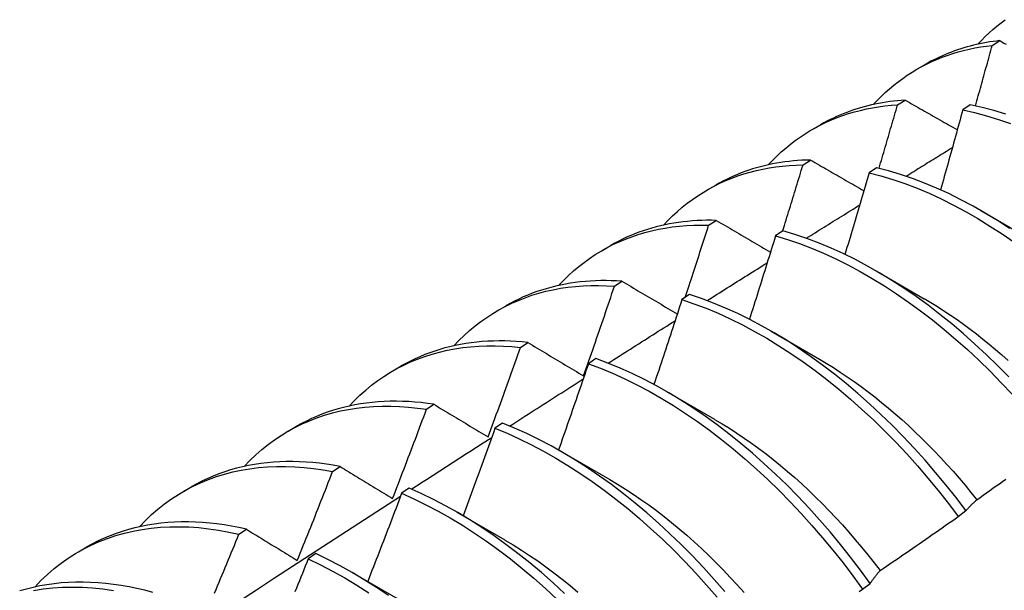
# Model space of a CAD drawing. Header units: inches. Extents: x 25 to 728, y 80 to 330.
# Tile 117 of 160: x 671.747 to 672.074, y 287.44 to 287.629. Entities that reach past the tile are written whole.
import ezdxf

# ---------------------------------------------------------------- set-up
doc = ezdxf.new("R2010")
doc.units = ezdxf.units.IN
doc.header["$MEASUREMENT"] = 0
doc.layers.add('Visible Edges(ANSI)', color=7, linetype='Continuous', lineweight=25)

msp = doc.modelspace()

# ---------------------------------------------------------------- linework, layer by layer
at = {"layer": 'Visible Edges(ANSI)'}
for p, q in [((672.07008, 287.62077), (672.07259, 287.62234)), ((672.04508, 287.61283), (672.04787, 287.61443)), ((672.03864, 287.601), (672.04115, 287.60259)), ((672.06282, 287.60098), (672.06033, 287.59931)), ((672.01028, 287.59279), (672.01307, 287.5944)), ((672.00726, 287.58108), (672.00977, 287.58268)), ((672.0317, 287.58013), (672.02921, 287.57846)), ((671.97549, 287.57275), (671.97827, 287.57436)), ((672.06632, 287.56587), (672.08229, 287.55663)), ((671.97593, 287.56101), (671.97844, 287.56262)), ((672.0006, 287.55913), (671.99812, 287.55745)), ((671.94069, 287.55271), (671.94347, 287.55432)), ((672.03153, 287.54583), (672.04749, 287.53659)), ((671.94465, 287.54078), (671.94715, 287.5424)), ((671.96953, 287.53799), (671.96705, 287.53629)), ((671.90589, 287.53268), (671.90867, 287.53428)), ((671.99673, 287.52579), (672.01269, 287.51656)), ((671.91341, 287.5204), (671.91591, 287.52203)), ((671.93849, 287.51669), (671.936, 287.51498)), ((671.87109, 287.51264), (671.87387, 287.51424)), ((671.96193, 287.50575), (671.97789, 287.49652)), ((671.88222, 287.49986), (671.88471, 287.50151)), ((671.83629, 287.4926), (671.83908, 287.4942)), ((671.90746, 287.49525), (671.90498, 287.49353)), ((671.92713, 287.48571), (671.94309, 287.47648)), ((671.85106, 287.47917), (671.85355, 287.48083)), ((671.80149, 287.47256), (671.80428, 287.47416)), ((671.87644, 287.47367), (671.87396, 287.47194)), ((671.89233, 287.46567), (671.9083, 287.45644)), ((672.05882, 287.46425), (672.06136, 287.46618)), ((671.81993, 287.45834), (671.82242, 287.46001)), ((671.7667, 287.45252), (671.76948, 287.45412)), ((671.84544, 287.45194), (671.84296, 287.4502)), ((671.85753, 287.44564), (671.8735, 287.4364)), ((672.02703, 287.44008), (672.02957, 287.44201))]:
    msp.add_line(p, q, dxfattribs=at)
at = {"layer": 'Visible Edges(ANSI)', "flags": 128}
for points in [[(672.06531, 287.62115), (672.06653, 287.62244), (672.06777, 287.62369), (672.06904, 287.62489), (672.07034, 287.62606), (672.07167, 287.62718), (672.07303, 287.62826), (672.07441, 287.62931)], [(672.03052, 287.60111), (672.03183, 287.6025), (672.03317, 287.60383), (672.03454, 287.60512), (672.03595, 287.60637), (672.03739, 287.60756), (672.03886, 287.60871), (672.04036, 287.60981), (672.04189, 287.61086), (672.04346, 287.61186), (672.04505, 287.61281), (672.04667, 287.61371), (672.04832, 287.61456), (672.04999, 287.61536), (672.05169, 287.61611), (672.05342, 287.61681), (672.05518, 287.61746), (672.05696, 287.61805), (672.05876, 287.6186), (672.06059, 287.61909), (672.06245, 287.61953), (672.06432, 287.61992), (672.06622, 287.62025), (672.06814, 287.62054), (672.07008, 287.62077)], [(672.07259, 287.62234), (672.07147, 287.62221), (672.07036, 287.62206), (672.06926, 287.6219), (672.06816, 287.62171), (672.06707, 287.62151), (672.06598, 287.6213), (672.06491, 287.62106), (672.06384, 287.62081), (672.06278, 287.62054), (672.06172, 287.62025), (672.06068, 287.61995), (672.05964, 287.61962), (672.05861, 287.61929), (672.05759, 287.61893), (672.05658, 287.61856), (672.05558, 287.61817), (672.05458, 287.61776), (672.05359, 287.61733), (672.05262, 287.61689), (672.05165, 287.61644), (672.05069, 287.61596), (672.04974, 287.61547), (672.0488, 287.61496), (672.04787, 287.61443)], [(672.06452, 287.60062), (672.06475, 287.60146), (672.06499, 287.6023), (672.06522, 287.60314), (672.06546, 287.60398), (672.06569, 287.60482), (672.06593, 287.60566), (672.06616, 287.6065), (672.06639, 287.60734), (672.06663, 287.60818), (672.06686, 287.60902), (672.06709, 287.60986), (672.06732, 287.61069), (672.06755, 287.61153), (672.06779, 287.61237), (672.06802, 287.61321), (672.06825, 287.61405), (672.06848, 287.61489), (672.06871, 287.61573), (672.06894, 287.61657), (672.06916, 287.61741), (672.06939, 287.61825), (672.06962, 287.61909), (672.06985, 287.61993), (672.07008, 287.62077)], [(672.07259, 287.62234), (672.0733, 287.62195), (672.074, 287.62155), (672.07471, 287.62116)], [(671.99572, 287.58107), (671.99712, 287.58255), (671.99856, 287.58398), (672.00004, 287.58535), (672.00156, 287.58667), (672.00311, 287.58794), (672.0047, 287.58915), (672.00632, 287.5903), (672.00798, 287.5914), (672.00967, 287.59244), (672.0114, 287.59342), (672.01316, 287.59434), (672.01495, 287.59521), (672.01677, 287.59602), (672.01862, 287.59677), (672.0205, 287.59746), (672.02241, 287.59809), (672.02435, 287.59867), (672.02632, 287.59918), (672.02831, 287.59963), (672.03033, 287.60003), (672.03237, 287.60036), (672.03444, 287.60063), (672.03653, 287.60085), (672.03864, 287.601)], [(672.04115, 287.60259), (672.03987, 287.6025), (672.0386, 287.60239), (672.03734, 287.60225), (672.03609, 287.6021), (672.03484, 287.60192), (672.03361, 287.60172), (672.03238, 287.6015), (672.03116, 287.60125), (672.02995, 287.60099), (672.02875, 287.6007), (672.02756, 287.60039), (672.02638, 287.60006), (672.02521, 287.5997), (672.02405, 287.59933), (672.02291, 287.59893), (672.02177, 287.59851), (672.02064, 287.59807), (672.01953, 287.59761), (672.01842, 287.59713), (672.01733, 287.59662), (672.01624, 287.5961), (672.01517, 287.59555), (672.01412, 287.59498), (672.01307, 287.5944)], [(672.0325, 287.57993), (672.03276, 287.58081), (672.03302, 287.58169), (672.03328, 287.58257), (672.03354, 287.58344), (672.0338, 287.58432), (672.03406, 287.5852), (672.03431, 287.58608), (672.03457, 287.58696), (672.03483, 287.58783), (672.03509, 287.58871), (672.03534, 287.58959), (672.0356, 287.59047), (672.03585, 287.59134), (672.03611, 287.59222), (672.03636, 287.5931), (672.03662, 287.59398), (672.03687, 287.59486), (672.03713, 287.59573), (672.03738, 287.59661), (672.03763, 287.59749), (672.03789, 287.59837), (672.03814, 287.59924), (672.03839, 287.60012), (672.03864, 287.601)], [(672.04115, 287.60259), (672.04187, 287.60218), (672.04259, 287.60177), (672.04331, 287.60136), (672.04402, 287.60095), (672.04474, 287.60054), (672.04546, 287.60013), (672.04618, 287.59972), (672.0469, 287.59931), (672.04763, 287.5989), (672.04835, 287.59849), (672.04907, 287.59808), (672.04979, 287.59766), (672.05052, 287.59725), (672.05124, 287.59684), (672.05197, 287.59643), (672.05269, 287.59602), (672.05342, 287.59561), (672.05414, 287.59519), (672.05487, 287.59478), (672.0556, 287.59437), (672.05633, 287.59396), (672.05706, 287.59354), (672.05778, 287.59313), (672.05851, 287.59272)], [(672.07464, 287.59788), (672.07067, 287.59908), (672.06673, 287.60011), (672.06282, 287.60098)], [(672.06033, 287.59931), (672.06003, 287.59821), (672.05972, 287.5971), (672.05942, 287.596), (672.05911, 287.59489), (672.05881, 287.59379), (672.0585, 287.59268), (672.0582, 287.59157), (672.05789, 287.59047), (672.05759, 287.58936), (672.05728, 287.58826), (672.05697, 287.58715), (672.05666, 287.58605), (672.05635, 287.58494), (672.05604, 287.58383), (672.05573, 287.58273), (672.05542, 287.58162), (672.05511, 287.58052), (672.0548, 287.57941), (672.05448, 287.57831), (672.05417, 287.5772), (672.05386, 287.57609), (672.05354, 287.57499), (672.05323, 287.57388), (672.05291, 287.57278)], [(672.06033, 287.59931), (672.06424, 287.59844), (672.06818, 287.59739), (672.07215, 287.59618), (672.07615, 287.5948)], [(672.04146, 287.5773), (672.0421, 287.5777), (672.04274, 287.5781), (672.04338, 287.5785), (672.04403, 287.5789), (672.04467, 287.5793), (672.04531, 287.5797), (672.04596, 287.58009), (672.0466, 287.58049), (672.04724, 287.58089), (672.04788, 287.58129), (672.04853, 287.58169), (672.04917, 287.58209), (672.04981, 287.58248), (672.05046, 287.58288), (672.0511, 287.58328), (672.05174, 287.58368), (672.05239, 287.58408), (672.05303, 287.58447), (672.05367, 287.58487), (672.05432, 287.58527), (672.05496, 287.58567), (672.0556, 287.58606), (672.05624, 287.58646), (672.05689, 287.58686)], [(671.96092, 287.56103), (671.96242, 287.56261), (671.96396, 287.56413), (671.96554, 287.56558), (671.96717, 287.56698), (671.96884, 287.56831), (671.97054, 287.56957), (671.97229, 287.57078), (671.97408, 287.57192), (671.9759, 287.57299), (671.97777, 287.574), (671.97967, 287.57494), (671.9816, 287.57582), (671.98357, 287.57663), (671.98557, 287.57738), (671.98761, 287.57805), (671.98968, 287.57866), (671.99178, 287.5792), (671.99391, 287.57968), (671.99606, 287.58008), (671.99825, 287.58042), (672.00047, 287.58069), (672.00271, 287.58089), (672.00497, 287.58102), (672.00726, 287.58108)], [(672.00977, 287.58268), (672.00833, 287.58264), (672.00689, 287.58258), (672.00547, 287.58249), (672.00406, 287.58237), (672.00266, 287.58223), (672.00126, 287.58205), (671.99988, 287.58185), (671.99851, 287.58163), (671.99715, 287.58137), (671.9958, 287.58109), (671.99447, 287.58078), (671.99314, 287.58045), (671.99183, 287.58009), (671.99053, 287.5797), (671.98924, 287.57928), (671.98797, 287.57884), (671.98671, 287.57837), (671.98546, 287.57788), (671.98423, 287.57736), (671.98301, 287.57681), (671.9818, 287.57624), (671.98061, 287.57564), (671.97943, 287.57501), (671.97827, 287.57436)], [(672.00049, 287.55905), (672.00077, 287.55997), (672.00106, 287.56089), (672.00135, 287.56181), (672.00163, 287.56272), (672.00192, 287.56364), (672.0022, 287.56456), (672.00249, 287.56548), (672.00277, 287.56639), (672.00305, 287.56731), (672.00334, 287.56823), (672.00362, 287.56915), (672.0039, 287.57007), (672.00419, 287.57098), (672.00447, 287.5719), (672.00475, 287.57282), (672.00503, 287.57374), (672.00531, 287.57465), (672.00559, 287.57557), (672.00587, 287.57649), (672.00615, 287.57741), (672.00643, 287.57833), (672.0067, 287.57924), (672.00698, 287.58016), (672.00726, 287.58108)], [(672.00977, 287.58268), (672.0105, 287.58226), (672.01123, 287.58183), (672.01196, 287.58141), (672.01269, 287.58099), (672.01343, 287.58056), (672.01416, 287.58014), (672.01489, 287.57971), (672.01563, 287.57929), (672.01636, 287.57887), (672.0171, 287.57844), (672.01784, 287.57802), (672.01857, 287.57759), (672.01931, 287.57716), (672.02005, 287.57674), (672.02079, 287.57631), (672.02153, 287.57589), (672.02227, 287.57546), (672.02301, 287.57503), (672.02375, 287.57461), (672.02449, 287.57418), (672.02524, 287.57375), (672.02598, 287.57333), (672.02672, 287.5729), (672.02747, 287.57247)], [(672.02921, 287.57846), (672.02888, 287.57732), (672.02855, 287.57619), (672.02822, 287.57506), (672.02789, 287.57393), (672.02756, 287.5728), (672.02723, 287.57167), (672.0269, 287.57054), (672.02657, 287.56941), (672.02624, 287.56827), (672.0259, 287.56714), (672.02557, 287.56601), (672.02524, 287.56488), (672.0249, 287.56375), (672.02457, 287.56262), (672.02423, 287.56149), (672.02389, 287.56036), (672.02356, 287.55923), (672.02322, 287.5581), (672.02288, 287.55696), (672.02254, 287.55583), (672.0222, 287.5547), (672.02186, 287.55357), (672.02152, 287.55244), (672.02118, 287.55131)], [(672.02921, 287.57846), (672.03315, 287.57742), (672.03712, 287.57622), (672.04111, 287.57485), (672.04512, 287.57331), (672.04915, 287.57161), (672.05319, 287.56975), (672.05723, 287.56773), (672.06127, 287.56556), (672.06531, 287.56323), (672.06933, 287.56075), (672.07335, 287.55813), (672.07734, 287.55536)], [(672.07583, 287.55994), (672.07181, 287.56255), (672.06779, 287.56501), (672.06375, 287.56733), (672.05971, 287.56949), (672.05567, 287.5715), (672.05163, 287.57335), (672.0476, 287.57503), (672.04359, 287.57656), (672.0396, 287.57792), (672.03563, 287.57911), (672.0317, 287.58013)], [(672.00835, 287.55668), (672.00909, 287.55714), (672.00982, 287.5576), (672.01056, 287.55806), (672.0113, 287.55853), (672.01204, 287.55899), (672.01278, 287.55945), (672.01352, 287.55991), (672.01426, 287.56037), (672.015, 287.56083), (672.01574, 287.5613), (672.01647, 287.56176), (672.01721, 287.56222), (672.01795, 287.56268), (672.01869, 287.56314), (672.01943, 287.5636), (672.02017, 287.56406), (672.02091, 287.56452), (672.02165, 287.56499), (672.02239, 287.56545), (672.02313, 287.56591), (672.02387, 287.56637), (672.0246, 287.56683), (672.02534, 287.56729), (672.02608, 287.56775)], [(671.97844, 287.56262), (671.97683, 287.56265), (671.97523, 287.56264), (671.97364, 287.56261), (671.97207, 287.56254), (671.97051, 287.56244), (671.96895, 287.5623), (671.96742, 287.56213), (671.96589, 287.56193), (671.96438, 287.5617), (671.96288, 287.56144), (671.96139, 287.56114), (671.95992, 287.56081), (671.95846, 287.56044), (671.95702, 287.56005), (671.95559, 287.55962), (671.95418, 287.55916), (671.95278, 287.55866), (671.9514, 287.55814), (671.95004, 287.55758), (671.94869, 287.55699), (671.94736, 287.55637), (671.94605, 287.55572), (671.94475, 287.55503), (671.94347, 287.55432)], [(671.97844, 287.56262), (671.97918, 287.56218), (671.97992, 287.56174), (671.98067, 287.56131), (671.98141, 287.56087), (671.98216, 287.56043), (671.98291, 287.56), (671.98365, 287.55956), (671.9844, 287.55912), (671.98515, 287.55868), (671.9859, 287.55824), (671.98665, 287.55781), (671.9874, 287.55737), (671.98815, 287.55693), (671.98891, 287.55649), (671.98966, 287.55605), (671.99041, 287.55561), (671.99117, 287.55517), (671.99192, 287.55473), (671.99268, 287.55429), (671.99343, 287.55385), (671.99419, 287.5534), (671.99495, 287.55296), (671.99571, 287.55252), (671.99647, 287.55208)], [(671.92612, 287.541), (671.92771, 287.54267), (671.92936, 287.54427), (671.93105, 287.54581), (671.93278, 287.54727), (671.93457, 287.54867), (671.9364, 287.54999), (671.93827, 287.55124), (671.94019, 287.55242), (671.94215, 287.55353), (671.94415, 287.55456), (671.94619, 287.55551), (671.94827, 287.5564), (671.95039, 287.5572), (671.95255, 287.55793), (671.95474, 287.55859), (671.95697, 287.55916), (671.95924, 287.55966), (671.96153, 287.56009), (671.96386, 287.56043), (671.96622, 287.5607), (671.96861, 287.5609), (671.97102, 287.56101), (671.97346, 287.56105), (671.97593, 287.56101)], [(671.96816, 287.53705), (671.96849, 287.53804), (671.96882, 287.53904), (671.96915, 287.54004), (671.96947, 287.54104), (671.9698, 287.54204), (671.97013, 287.54303), (671.97046, 287.54403), (671.97078, 287.54503), (671.97111, 287.54603), (671.97143, 287.54703), (671.97176, 287.54802), (671.97208, 287.54902), (671.97241, 287.55002), (671.97273, 287.55102), (671.97305, 287.55202), (671.97337, 287.55302), (671.97369, 287.55401), (671.97402, 287.55501), (671.97434, 287.55601), (671.97466, 287.55701), (671.97498, 287.55801), (671.97529, 287.55901), (671.97561, 287.56001), (671.97593, 287.56101)], [(672.07558, 287.51059), (672.07189, 287.51435), (672.06814, 287.518), (672.06435, 287.52153), (672.06051, 287.52495), (672.05663, 287.52823), (672.05272, 287.53139), (672.04877, 287.53442), (672.04479, 287.53731), (672.04079, 287.54006), (672.03678, 287.54266), (672.03275, 287.54512), (672.02871, 287.54742), (672.02467, 287.54958), (672.02063, 287.55157), (672.01659, 287.55341), (672.01257, 287.55509), (672.00856, 287.5566), (672.00457, 287.55795), (672.0006, 287.55913)], [(671.99812, 287.55745), (671.99776, 287.55629), (671.99741, 287.55514), (671.99705, 287.55398), (671.9967, 287.55283), (671.99634, 287.55167), (671.99599, 287.55052), (671.99563, 287.54937), (671.99527, 287.54821), (671.99491, 287.54706), (671.99455, 287.5459), (671.99419, 287.54475), (671.99383, 287.54359), (671.99347, 287.54244), (671.99311, 287.54128), (671.99275, 287.54013), (671.99239, 287.53898), (671.99202, 287.53782), (671.99166, 287.53667), (671.9913, 287.53551), (671.99093, 287.53436), (671.99056, 287.53321), (671.9902, 287.53205), (671.98983, 287.5309), (671.98946, 287.52975)], [(671.99812, 287.55745), (672.00208, 287.55625), (672.00608, 287.55489), (672.01009, 287.55337), (672.01411, 287.55168), (672.01815, 287.54983), (672.02219, 287.54782), (672.02623, 287.54565), (672.03027, 287.54333), (672.0343, 287.54087), (672.03831, 287.53825), (672.04231, 287.53549), (672.04628, 287.53259), (672.05023, 287.52956), (672.05414, 287.52639), (672.05802, 287.52309), (672.06185, 287.51967), (672.06564, 287.51613), (672.06938, 287.51247), (672.07307, 287.5087), (672.0767, 287.50483)], [(671.97538, 287.53597), (671.97621, 287.5365), (671.97705, 287.53702), (671.97788, 287.53755), (671.97871, 287.53807), (671.97954, 287.5386), (671.98038, 287.53912), (671.98121, 287.53965), (671.98204, 287.54017), (671.98288, 287.5407), (671.98371, 287.54122), (671.98454, 287.54174), (671.98538, 287.54227), (671.98621, 287.54279), (671.98704, 287.54332), (671.98788, 287.54384), (671.98871, 287.54436), (671.98954, 287.54489), (671.99038, 287.54541), (671.99121, 287.54594), (671.99204, 287.54646), (671.99288, 287.54698), (671.99371, 287.54751), (671.99454, 287.54803), (671.99538, 287.54855)], [(671.94715, 287.5424), (671.94537, 287.54251), (671.94361, 287.54258), (671.94186, 287.54261), (671.94012, 287.5426), (671.93839, 287.54255), (671.93668, 287.54246), (671.93498, 287.54234), (671.9333, 287.54217), (671.93163, 287.54197), (671.92997, 287.54173), (671.92834, 287.54144), (671.92671, 287.54112), (671.92511, 287.54076), (671.92352, 287.54037), (671.92195, 287.53993), (671.9204, 287.53945), (671.91886, 287.53894), (671.91735, 287.53839), (671.91585, 287.5378), (671.91438, 287.53717), (671.91292, 287.5365), (671.91148, 287.5358), (671.91007, 287.53506), (671.90867, 287.53428)], [(671.94715, 287.5424), (671.94791, 287.54195), (671.94866, 287.5415), (671.94942, 287.54105), (671.95018, 287.5406), (671.95094, 287.54015), (671.9517, 287.5397), (671.95246, 287.53925), (671.95322, 287.5388), (671.95398, 287.53835), (671.95475, 287.5379), (671.95551, 287.53745), (671.95628, 287.53699), (671.95704, 287.53654), (671.95781, 287.53609), (671.95858, 287.53563), (671.95934, 287.53518), (671.96011, 287.53473), (671.96088, 287.53427), (671.96165, 287.53382), (671.96242, 287.53336), (671.96319, 287.53291), (671.96396, 287.53245), (671.96474, 287.532), (671.96551, 287.53154)], [(671.89132, 287.52096), (671.89301, 287.52273), (671.89475, 287.52442), (671.89655, 287.52603), (671.8984, 287.52757), (671.9003, 287.52903), (671.90225, 287.5304), (671.90425, 287.5317), (671.9063, 287.53291), (671.9084, 287.53404), (671.91054, 287.53509), (671.91273, 287.53605), (671.91496, 287.53693), (671.91724, 287.53773), (671.91955, 287.53844), (671.92191, 287.53906), (671.9243, 287.5396), (671.92673, 287.54005), (671.92919, 287.54041), (671.93169, 287.54069), (671.93423, 287.54088), (671.93679, 287.54099), (671.93938, 287.541), (671.942, 287.54093), (671.94465, 287.54078)], [(671.93442, 287.51096), (671.93486, 287.5122), (671.93529, 287.51344), (671.93573, 287.51468), (671.93616, 287.51593), (671.93659, 287.51717), (671.93702, 287.51841), (671.93745, 287.51965), (671.93788, 287.52089), (671.93831, 287.52213), (671.93874, 287.52338), (671.93917, 287.52462), (671.9396, 287.52586), (671.94002, 287.5271), (671.94045, 287.52835), (671.94087, 287.52959), (671.94129, 287.53083), (671.94172, 287.53207), (671.94214, 287.53332), (671.94256, 287.53456), (671.94298, 287.5358), (671.9434, 287.53705), (671.94382, 287.53829), (671.94423, 287.53953), (671.94465, 287.54078)], [(671.96705, 287.53629), (671.96667, 287.53511), (671.96629, 287.53394), (671.96591, 287.53276), (671.96553, 287.53159), (671.96514, 287.53041), (671.96476, 287.52923), (671.96438, 287.52806), (671.96399, 287.52688), (671.96361, 287.52571), (671.96322, 287.52453), (671.96284, 287.52336), (671.96245, 287.52218), (671.96206, 287.52101), (671.96167, 287.51983), (671.96128, 287.51866), (671.96089, 287.51748), (671.9605, 287.51631), (671.96011, 287.51513), (671.95972, 287.51396), (671.95933, 287.51278), (671.95894, 287.51161), (671.95854, 287.51044), (671.95815, 287.50926), (671.95775, 287.50809)], [(671.96705, 287.53629), (671.97104, 287.53494), (671.97505, 287.53342), (671.97907, 287.53174), (671.98311, 287.5299), (671.98715, 287.5279), (671.99119, 287.52575), (671.99523, 287.52344), (671.99926, 287.52098), (672.00327, 287.51837), (672.00727, 287.51562), (672.01125, 287.51273), (672.0152, 287.5097), (672.01911, 287.50654), (672.02299, 287.50325), (672.02683, 287.49984), (672.03062, 287.4963), (672.03437, 287.49265), (672.03805, 287.48889), (672.04169, 287.48502), (672.04525, 287.48105), (672.04875, 287.47698), (672.05218, 287.47282), (672.05554, 287.46858), (672.05882, 287.46425)], [(672.06136, 287.46618), (672.05807, 287.4705), (672.05471, 287.47474), (672.05128, 287.4789), (672.04777, 287.48296), (672.0442, 287.48692), (672.04056, 287.49078), (672.03687, 287.49453), (672.03312, 287.49817), (672.02933, 287.5017), (672.02548, 287.50511), (672.0216, 287.50839), (672.01768, 287.51154), (672.01373, 287.51455), (672.00976, 287.51743), (672.00576, 287.52017), (672.00174, 287.52277), (671.99771, 287.52522), (671.99367, 287.52752), (671.98963, 287.52966), (671.98559, 287.53165), (671.98155, 287.53348), (671.97753, 287.53514), (671.97352, 287.53665), (671.96953, 287.53799)], [(672.04749, 287.53662), (672.04968, 287.53533), (672.05187, 287.53399), (672.05405, 287.53259), (672.05623, 287.53115), (672.0584, 287.52966), (672.06056, 287.52812), (672.06272, 287.52653), (672.06486, 287.5249), (672.06699, 287.52321), (672.06911, 287.52149), (672.07122, 287.51972), (672.07332, 287.51791), (672.0754, 287.51605)], [(671.94255, 287.51518), (671.94347, 287.51577), (671.9444, 287.51636), (671.94532, 287.51694), (671.94625, 287.51753), (671.94717, 287.51812), (671.9481, 287.51871), (671.94903, 287.5193), (671.94995, 287.51988), (671.95088, 287.52047), (671.9518, 287.52106), (671.95273, 287.52165), (671.95366, 287.52223), (671.95458, 287.52282), (671.95551, 287.52341), (671.95644, 287.524), (671.95736, 287.52458), (671.95829, 287.52517), (671.95921, 287.52576), (671.96014, 287.52634), (671.96107, 287.52693), (671.96199, 287.52751), (671.96292, 287.5281), (671.96385, 287.52869), (671.96477, 287.52927)], [(671.91591, 287.52203), (671.91396, 287.52223), (671.91203, 287.52238), (671.91011, 287.52249), (671.9082, 287.52255), (671.90631, 287.52257), (671.90443, 287.52254), (671.90257, 287.52247), (671.90073, 287.52234), (671.8989, 287.52218), (671.89709, 287.52197), (671.8953, 287.52171), (671.89352, 287.5214), (671.89177, 287.52105), (671.89003, 287.52066), (671.88832, 287.52022), (671.88663, 287.51973), (671.88495, 287.5192), (671.8833, 287.51863), (671.88167, 287.51801), (671.88006, 287.51734), (671.87848, 287.51663), (671.87692, 287.51588), (671.87539, 287.51508), (671.87387, 287.51424)], [(671.85652, 287.50092), (671.85831, 287.50278), (671.86015, 287.50456), (671.86206, 287.50626), (671.86402, 287.50786), (671.86604, 287.50938), (671.86811, 287.5108), (671.87024, 287.51214), (671.87243, 287.51338), (671.87467, 287.51454), (671.87695, 287.5156), (671.87929, 287.51656), (671.88167, 287.51743), (671.8841, 287.51821), (671.88658, 287.51889), (671.8891, 287.51947), (671.89165, 287.51996), (671.89425, 287.52036), (671.89689, 287.52065), (671.89956, 287.52085), (671.90227, 287.52095), (671.90501, 287.52096), (671.90778, 287.52087), (671.91058, 287.52068), (671.91341, 287.5204)], [(671.90269, 287.49065), (671.90315, 287.49189), (671.9036, 287.49313), (671.90406, 287.49437), (671.90451, 287.4956), (671.90497, 287.49684), (671.90542, 287.49808), (671.90587, 287.49932), (671.90632, 287.50056), (671.90677, 287.5018), (671.90722, 287.50304), (671.90767, 287.50427), (671.90811, 287.50551), (671.90856, 287.50675), (671.909, 287.50799), (671.90945, 287.50923), (671.90989, 287.51047), (671.91034, 287.51171), (671.91078, 287.51295), (671.91122, 287.51419), (671.91166, 287.51543), (671.9121, 287.51667), (671.91254, 287.51791), (671.91298, 287.51915), (671.91341, 287.5204)], [(671.91591, 287.52203), (671.91667, 287.52157), (671.91744, 287.52112), (671.9182, 287.52066), (671.91896, 287.5202), (671.91973, 287.51974), (671.92049, 287.51928), (671.92126, 287.51883), (671.92203, 287.51837), (671.9228, 287.51791), (671.92357, 287.51745), (671.92434, 287.51699), (671.92511, 287.51652), (671.92588, 287.51606), (671.92665, 287.5156), (671.92743, 287.51514), (671.9282, 287.51468), (671.92898, 287.51421), (671.92975, 287.51375), (671.93053, 287.51329), (671.93131, 287.51282), (671.93208, 287.51236), (671.93286, 287.51189), (671.93364, 287.51143), (671.93442, 287.51096)], [(672.02957, 287.44201), (672.02637, 287.4464), (672.02308, 287.45072), (672.01971, 287.45495), (672.01627, 287.4591), (672.01276, 287.46315), (672.00919, 287.46711), (672.00555, 287.47097), (672.00185, 287.47471), (671.9981, 287.47835), (671.9943, 287.48187), (671.99046, 287.48526), (671.98657, 287.48854), (671.98265, 287.49168), (671.9787, 287.49469), (671.97472, 287.49756), (671.97072, 287.50029), (671.9667, 287.50288), (671.96267, 287.50532), (671.95863, 287.50761), (671.95459, 287.50974), (671.95055, 287.51172), (671.94652, 287.51354), (671.94249, 287.5152), (671.93849, 287.51669)], [(672.01268, 287.51653), (672.015, 287.51515), (672.01733, 287.51371), (672.01964, 287.51222), (672.02195, 287.51067), (672.02426, 287.50906), (672.02655, 287.50741), (672.02884, 287.5057), (672.03111, 287.50394), (672.03337, 287.50213), (672.03562, 287.50028), (672.03785, 287.49837), (672.04007, 287.49642), (672.04226, 287.49443), (672.04444, 287.49239), (672.04661, 287.4903), (672.04875, 287.48818), (672.05086, 287.48601), (672.05296, 287.4838), (672.05503, 287.48155), (672.05707, 287.47927), (672.05909, 287.47695), (672.06108, 287.47459), (672.06304, 287.4722), (672.06497, 287.46977)], [(671.936, 287.51498), (671.9356, 287.51379), (671.93519, 287.51259), (671.93478, 287.5114), (671.93437, 287.5102), (671.93396, 287.50901), (671.93355, 287.50782), (671.93314, 287.50662), (671.93273, 287.50543), (671.93232, 287.50423), (671.93191, 287.50304), (671.93149, 287.50184), (671.93108, 287.50065), (671.93066, 287.49946), (671.93025, 287.49826), (671.92983, 287.49707), (671.92941, 287.49588), (671.929, 287.49468), (671.92858, 287.49349), (671.92816, 287.4923), (671.92774, 287.4911), (671.92732, 287.48991), (671.9269, 287.48872), (671.92647, 287.48752), (671.92605, 287.48633)], [(671.936, 287.51498), (671.94001, 287.51348), (671.94404, 287.51181), (671.94807, 287.50998), (671.95211, 287.50799), (671.95615, 287.50584), (671.96019, 287.50354), (671.96422, 287.50109), (671.96824, 287.49849), (671.97224, 287.49575), (671.97621, 287.49287), (671.98016, 287.48985), (671.98408, 287.48669), (671.98796, 287.48341), (671.9918, 287.48), (671.9956, 287.47648), (671.99935, 287.47283), (672.00304, 287.46908), (672.00667, 287.46521), (672.01024, 287.46125), (672.01375, 287.45719), (672.01718, 287.45303), (672.02054, 287.44879), (672.02383, 287.44447), (672.02703, 287.44008)], [(671.90983, 287.4943), (671.91085, 287.49495), (671.91187, 287.4956), (671.91289, 287.49626), (671.9139, 287.49691), (671.91492, 287.49756), (671.91594, 287.49821), (671.91696, 287.49886), (671.91798, 287.49951), (671.91899, 287.50016), (671.92001, 287.50082), (671.92103, 287.50147), (671.92205, 287.50212), (671.92307, 287.50277), (671.92409, 287.50342), (671.92511, 287.50407), (671.92612, 287.50472), (671.92714, 287.50537), (671.92816, 287.50602), (671.92918, 287.50667), (671.9302, 287.50732), (671.93122, 287.50797), (671.93224, 287.50862), (671.93325, 287.50927), (671.93427, 287.50992)], [(671.88471, 287.50151), (671.88259, 287.50181), (671.88049, 287.50206), (671.8784, 287.50226), (671.87632, 287.5024), (671.87426, 287.50249), (671.87222, 287.50253), (671.87019, 287.50252), (671.86819, 287.50245), (671.8662, 287.50233), (671.86423, 287.50215), (671.86228, 287.50192), (671.86035, 287.50164), (671.85844, 287.50131), (671.85656, 287.50092), (671.8547, 287.50049), (671.85286, 287.5), (671.85105, 287.49945), (671.84926, 287.49886), (671.84749, 287.49821), (671.84575, 287.49751), (671.84404, 287.49676), (671.84236, 287.49596), (671.8407, 287.4951), (671.83908, 287.4942)], [(671.82172, 287.48088), (671.8236, 287.48284), (671.82555, 287.4847), (671.82756, 287.48647), (671.82964, 287.48815), (671.83178, 287.48972), (671.83398, 287.4912), (671.83624, 287.49257), (671.83856, 287.49384), (671.84094, 287.49501), (671.84338, 287.49607), (671.84586, 287.49704), (671.8484, 287.49789), (671.85099, 287.49864), (671.85363, 287.49929), (671.85631, 287.49983), (671.85904, 287.50026), (671.86181, 287.50058), (671.86462, 287.5008), (671.86747, 287.50091), (671.87035, 287.50092), (671.87327, 287.50081), (671.87622, 287.5006), (671.87921, 287.50028), (671.88222, 287.49986)], [(671.871, 287.47021), (671.87147, 287.47145), (671.87195, 287.47268), (671.87243, 287.47391), (671.8729, 287.47515), (671.87337, 287.47638), (671.87385, 287.47762), (671.87432, 287.47885), (671.87479, 287.48008), (671.87526, 287.48132), (671.87573, 287.48255), (671.8762, 287.48379), (671.87667, 287.48502), (671.87713, 287.48626), (671.8776, 287.4875), (671.87807, 287.48873), (671.87853, 287.48997), (671.87899, 287.4912), (671.87946, 287.49244), (671.87992, 287.49368), (671.88038, 287.49491), (671.88084, 287.49615), (671.8813, 287.49739), (671.88176, 287.49862), (671.88222, 287.49986)], [(671.88471, 287.50151), (671.88545, 287.50106), (671.88619, 287.50061), (671.88693, 287.50017), (671.88768, 287.49972), (671.88842, 287.49927), (671.88916, 287.49882), (671.88991, 287.49837), (671.89065, 287.49792), (671.8914, 287.49747), (671.89215, 287.49702), (671.89289, 287.49656), (671.89364, 287.49611), (671.89439, 287.49566), (671.89514, 287.49521), (671.89589, 287.49475), (671.89665, 287.4943), (671.8974, 287.49384), (671.89815, 287.49339), (671.89891, 287.49293), (671.89966, 287.49248), (671.90042, 287.49202), (671.90118, 287.49157), (671.90193, 287.49111), (671.90269, 287.49065)], [(671.9779, 287.49651), (671.98036, 287.49505), (671.98282, 287.49353), (671.98527, 287.49195), (671.98772, 287.49031), (671.99016, 287.4886), (671.99258, 287.48684), (671.99499, 287.48502), (671.99739, 287.48314), (671.99978, 287.4812), (672.00215, 287.47921), (672.0045, 287.47716), (672.00683, 287.47507), (672.00914, 287.47291), (672.01143, 287.47071), (672.01369, 287.46846), (672.01593, 287.46616), (672.01815, 287.46382), (672.02034, 287.46143), (672.0225, 287.459), (672.02463, 287.45653), (672.02673, 287.45402), (672.0288, 287.45147), (672.03084, 287.44889), (672.03284, 287.44627)], [(671.90498, 287.49353), (671.90454, 287.49232), (671.90411, 287.49111), (671.90367, 287.4899), (671.90324, 287.48869), (671.9028, 287.48748), (671.90236, 287.48627), (671.90192, 287.48506), (671.90148, 287.48385), (671.90104, 287.48264), (671.9006, 287.48143), (671.90016, 287.48022), (671.89972, 287.47901), (671.89928, 287.4778), (671.89883, 287.47659), (671.89839, 287.47538), (671.89795, 287.47417), (671.8975, 287.47296), (671.89705, 287.47175), (671.89661, 287.47054), (671.89616, 287.46933), (671.89571, 287.46812), (671.89526, 287.46692), (671.89481, 287.46571), (671.89436, 287.4645)], [(671.90498, 287.49353), (671.909, 287.49187), (671.91303, 287.49005), (671.91707, 287.48807), (671.92112, 287.48593), (671.92515, 287.48364), (671.92918, 287.4812), (671.9332, 287.47861), (671.9372, 287.47588), (671.94118, 287.473), (671.94513, 287.46999), (671.94905, 287.46684), (671.95294, 287.46357), (671.95678, 287.46017), (671.96058, 287.45665), (671.96433, 287.45301), (671.96802, 287.44926), (671.97166, 287.44541), (671.97524, 287.44145), (671.97875, 287.43739)], [(671.98127, 287.4393), (671.97775, 287.44335), (671.97417, 287.4473), (671.97053, 287.45115), (671.96683, 287.45489), (671.96308, 287.45852), (671.95927, 287.46203), (671.95543, 287.46542), (671.95154, 287.46869), (671.94762, 287.47182), (671.94367, 287.47483), (671.93969, 287.47769), (671.93568, 287.48041), (671.93167, 287.48299), (671.92763, 287.48542), (671.9236, 287.4877), (671.91955, 287.48983), (671.91551, 287.4918), (671.91148, 287.49361), (671.90746, 287.49525)], [(671.87723, 287.47333), (671.87834, 287.47405), (671.87945, 287.47476), (671.88056, 287.47548), (671.88167, 287.47619), (671.88278, 287.47691), (671.88389, 287.47763), (671.885, 287.47834), (671.88611, 287.47906), (671.88722, 287.47977), (671.88833, 287.48049), (671.88944, 287.4812), (671.89055, 287.48192), (671.89166, 287.48263), (671.89277, 287.48335), (671.89388, 287.48406), (671.895, 287.48478), (671.89611, 287.48549), (671.89722, 287.4862), (671.89833, 287.48692), (671.89944, 287.48763), (671.90055, 287.48835), (671.90166, 287.48906), (671.90277, 287.48977), (671.90388, 287.49049)], [(671.78693, 287.46084), (671.7889, 287.4629), (671.79095, 287.46485), (671.79307, 287.46669), (671.79526, 287.46843), (671.79752, 287.47006), (671.79985, 287.47158), (671.80225, 287.47299), (671.80471, 287.47428), (671.80723, 287.47546), (671.80981, 287.47653), (671.81245, 287.47748), (671.81515, 287.47832), (671.8179, 287.47904), (671.8207, 287.47964), (671.82355, 287.48012), (671.82645, 287.48049), (671.82939, 287.48074), (671.83238, 287.48087), (671.8354, 287.48088), (671.83847, 287.48077), (671.84157, 287.48055), (671.8447, 287.48021), (671.84787, 287.47975), (671.85106, 287.47917)], [(671.85355, 287.48083), (671.85126, 287.48125), (671.84898, 287.48161), (671.84672, 287.48191), (671.84447, 287.48214), (671.84224, 287.48232), (671.84003, 287.48243), (671.83784, 287.48249), (671.83567, 287.48248), (671.83352, 287.48241), (671.83139, 287.48229), (671.82928, 287.4821), (671.82719, 287.48185), (671.82513, 287.48154), (671.8231, 287.48117), (671.82109, 287.48073), (671.8191, 287.48024), (671.81714, 287.47969), (671.81522, 287.47908), (671.81332, 287.47841), (671.81145, 287.47767), (671.80961, 287.47688), (671.8078, 287.47603), (671.80602, 287.47513), (671.80428, 287.47416)], [(671.85355, 287.48083), (671.85427, 287.4804), (671.85499, 287.47996), (671.85571, 287.47952), (671.85643, 287.47908), (671.85715, 287.47864), (671.85787, 287.4782), (671.85859, 287.47776), (671.85931, 287.47732), (671.86004, 287.47688), (671.86076, 287.47644), (671.86149, 287.476), (671.86221, 287.47556), (671.86294, 287.47511), (671.86367, 287.47467), (671.8644, 287.47423), (671.86513, 287.47378), (671.86586, 287.47334), (671.86659, 287.47289), (671.86732, 287.47245), (671.86806, 287.472), (671.86879, 287.47156), (671.86952, 287.47111), (671.87026, 287.47066), (671.871, 287.47021)], [(671.83933, 287.44965), (671.83983, 287.45087), (671.84033, 287.4521), (671.84083, 287.45333), (671.84132, 287.45456), (671.84182, 287.45579), (671.84231, 287.45702), (671.8428, 287.45825), (671.8433, 287.45947), (671.84379, 287.4607), (671.84428, 287.46193), (671.84477, 287.46316), (671.84526, 287.46439), (671.84574, 287.46562), (671.84623, 287.46686), (671.84672, 287.46809), (671.8472, 287.46932), (671.84769, 287.47055), (671.84817, 287.47178), (671.84866, 287.47301), (671.84914, 287.47424), (671.84962, 287.47548), (671.8501, 287.47671), (671.85058, 287.47794), (671.85106, 287.47917)], [(671.94309, 287.47649), (671.94569, 287.47495), (671.94828, 287.47334), (671.95087, 287.47166), (671.95344, 287.46991), (671.95601, 287.46808), (671.95856, 287.4662), (671.9611, 287.46424), (671.96363, 287.46222), (671.96614, 287.46015), (671.96863, 287.45801), (671.9711, 287.45581), (671.97354, 287.45356), (671.97597, 287.45125), (671.97837, 287.44889), (671.98074, 287.44647), (671.98308, 287.44401), (671.9854, 287.4415), (671.98768, 287.43894)], [(672.06497, 287.46977), (672.06605, 287.47053), (672.06712, 287.4713), (672.06819, 287.47206), (672.06926, 287.47283), (672.07033, 287.4736), (672.0714, 287.47437), (672.07247, 287.47514), (672.07354, 287.47591), (672.07461, 287.47668)], [(671.92805, 287.43869), (671.92425, 287.4422), (671.9204, 287.44558), (671.91651, 287.44884), (671.91259, 287.45197), (671.90863, 287.45496), (671.90465, 287.45782), (671.90065, 287.46053), (671.89663, 287.4631), (671.8926, 287.46552), (671.88856, 287.46779), (671.88452, 287.46991), (671.88048, 287.47187), (671.87644, 287.47367)], [(671.81979, 287.436), (671.82577, 287.43991), (671.83174, 287.44381), (671.83772, 287.4477), (671.8437, 287.4516), (671.84968, 287.45548), (671.85566, 287.45937), (671.86164, 287.46325), (671.86762, 287.46712), (671.8736, 287.47099)], [(671.87396, 287.47194), (671.8735, 287.47071), (671.87304, 287.46949), (671.87258, 287.46827), (671.87211, 287.46705), (671.87165, 287.46582), (671.87119, 287.4646), (671.87072, 287.46338), (671.87026, 287.46216), (671.86979, 287.46094), (671.86932, 287.45972), (671.86885, 287.4585), (671.86838, 287.45728), (671.86791, 287.45606), (671.86744, 287.45484), (671.86697, 287.45362), (671.8665, 287.4524), (671.86603, 287.45118), (671.86556, 287.44996), (671.86508, 287.44874), (671.86461, 287.44752), (671.86413, 287.4463), (671.86365, 287.44508), (671.86318, 287.44386), (671.8627, 287.44265)], [(671.87396, 287.47194), (671.878, 287.47012), (671.88204, 287.46815), (671.88608, 287.46602), (671.89012, 287.46374), (671.89415, 287.46131), (671.89817, 287.45873), (671.90217, 287.456), (671.90615, 287.45314), (671.9101, 287.45013), (671.91402, 287.44699), (671.91791, 287.44373), (671.92175, 287.44034), (671.92555, 287.43682)], [(672.06136, 287.46618), (672.0615, 287.46635), (672.06165, 287.46651), (672.06179, 287.46667), (672.06194, 287.46683), (672.06209, 287.46698), (672.06223, 287.46714), (672.06238, 287.4673), (672.06253, 287.46745), (672.06268, 287.4676), (672.06283, 287.46776), (672.06298, 287.46791), (672.06313, 287.46806), (672.06328, 287.46821), (672.06343, 287.46835), (672.06358, 287.4685), (672.06374, 287.46865), (672.06389, 287.46879), (672.06404, 287.46893), (672.0642, 287.46908), (672.06435, 287.46922), (672.06451, 287.46936), (672.06466, 287.4695), (672.06482, 287.46963), (672.06497, 287.46977)], [(672.03284, 287.44627), (672.03393, 287.44701), (672.03502, 287.44775), (672.03611, 287.44849), (672.03719, 287.44923), (672.03828, 287.44997), (672.03937, 287.45071), (672.04046, 287.45146), (672.04154, 287.4522), (672.04263, 287.45295), (672.04371, 287.45369), (672.04479, 287.45444), (672.04588, 287.45519), (672.04696, 287.45594), (672.04804, 287.45669), (672.04912, 287.45744), (672.0502, 287.4582), (672.05128, 287.45895), (672.05236, 287.4597), (672.05344, 287.46046), (672.05451, 287.46122), (672.05559, 287.46197), (672.05667, 287.46273), (672.05774, 287.46349), (672.05882, 287.46425)], [(671.75213, 287.4408), (671.7542, 287.44295), (671.75635, 287.44499), (671.75858, 287.44691), (671.76089, 287.44871), (671.76327, 287.45039), (671.76573, 287.45195), (671.76826, 287.45339), (671.77086, 287.4547), (671.77353, 287.45589), (671.77626, 287.45696), (671.77906, 287.45789), (671.78191, 287.4587), (671.78482, 287.45938), (671.78779, 287.45993), (671.79081, 287.46036), (671.79388, 287.46065), (671.797, 287.46081), (671.80017, 287.46085), (671.80337, 287.46075), (671.80662, 287.46053), (671.8099, 287.46017), (671.81321, 287.45969), (671.81656, 287.45908), (671.81993, 287.45834)], [(671.82242, 287.46001), (671.81996, 287.46055), (671.81751, 287.46103), (671.81507, 287.46144), (671.81265, 287.46178), (671.81025, 287.46205), (671.80787, 287.46225), (671.80551, 287.46238), (671.80317, 287.46245), (671.80086, 287.46244), (671.79856, 287.46237), (671.79629, 287.46222), (671.79405, 287.46201), (671.79183, 287.46173), (671.78964, 287.46138), (671.78748, 287.46096), (671.78535, 287.46047), (671.78325, 287.45991), (671.78118, 287.45929), (671.77914, 287.4586), (671.77714, 287.45783), (671.77517, 287.45701), (671.77324, 287.45611), (671.77134, 287.45515), (671.76948, 287.45412)], [(671.81183, 287.43873), (671.81234, 287.43995), (671.81286, 287.44117), (671.81337, 287.4424), (671.81388, 287.44362), (671.81439, 287.44485), (671.81489, 287.44607), (671.8154, 287.4473), (671.81591, 287.44852), (671.81642, 287.44975), (671.81692, 287.45097), (671.81742, 287.4522), (671.81793, 287.45343), (671.81843, 287.45465), (671.81893, 287.45588), (671.81943, 287.45711), (671.81993, 287.45834)], [(671.82242, 287.46001), (671.82312, 287.45958), (671.82381, 287.45916), (671.82451, 287.45873), (671.82521, 287.4583), (671.82591, 287.45787), (671.82661, 287.45744), (671.82731, 287.45701), (671.82801, 287.45659), (671.82871, 287.45616), (671.82941, 287.45572), (671.83011, 287.45529), (671.83082, 287.45486), (671.83152, 287.45443), (671.83223, 287.454), (671.83294, 287.45356), (671.83364, 287.45313), (671.83435, 287.4527), (671.83506, 287.45226), (671.83577, 287.45183), (671.83648, 287.45139), (671.83719, 287.45096), (671.83791, 287.45052), (671.83862, 287.45008), (671.83933, 287.44965)], [(671.90829, 287.45642), (671.91102, 287.45479), (671.91375, 287.45309), (671.91648, 287.4513), (671.91919, 287.44945), (671.92189, 287.44751), (671.92457, 287.44551), (671.92724, 287.44344), (671.9299, 287.4413), (671.93253, 287.43909)], [(671.86961, 287.43794), (671.86561, 287.44065), (671.86159, 287.44321), (671.85756, 287.44562), (671.85352, 287.44788), (671.84948, 287.44999), (671.84544, 287.45194)], [(671.84296, 287.4502), (671.84247, 287.44897), (671.84198, 287.44774), (671.8415, 287.44651), (671.84101, 287.44528), (671.84052, 287.44406), (671.84003, 287.44283), (671.83954, 287.4416), (671.83904, 287.44037), (671.83855, 287.43915)], [(671.84296, 287.4502), (671.847, 287.44823), (671.85104, 287.44611), (671.85508, 287.44384), (671.85911, 287.44142), (671.86313, 287.43885)], [(672.02957, 287.44201), (672.0297, 287.4422), (672.02983, 287.44239), (672.02996, 287.44258), (672.0301, 287.44277), (672.03023, 287.44295), (672.03036, 287.44314), (672.0305, 287.44332), (672.03063, 287.4435), (672.03076, 287.44368), (672.0309, 287.44386), (672.03103, 287.44404), (672.03117, 287.44422), (672.03131, 287.4444), (672.03144, 287.44457), (672.03158, 287.44475), (672.03172, 287.44492), (672.03186, 287.4451), (672.032, 287.44527), (672.03213, 287.44544), (672.03227, 287.44561), (672.03241, 287.44577), (672.03256, 287.44594), (672.0327, 287.44611), (672.03284, 287.44627)], [(671.79132, 287.43903), (671.78869, 287.43971), (671.78606, 287.44032), (671.78345, 287.44085), (671.78086, 287.44131), (671.77829, 287.44168), (671.77574, 287.44198), (671.77321, 287.4422), (671.7707, 287.44234), (671.76822, 287.44241), (671.76576, 287.4424), (671.76333, 287.44231), (671.76092, 287.44214), (671.75855, 287.44189), (671.7562, 287.44157), (671.75389, 287.44116), (671.75161, 287.44068), (671.74936, 287.44012), (671.74715, 287.43949)], [(671.75177, 287.43968), (671.75491, 287.44018), (671.7581, 287.44053), (671.76135, 287.44074), (671.76464, 287.44081), (671.76798, 287.44074), (671.77137, 287.44052), (671.7748, 287.44017), (671.77826, 287.43967)], [(672.02593, 287.43934), (672.02703, 287.44008)]]:
    msp.add_lwpolyline(points, dxfattribs=at)

doc.saveas('drawing.dxf')
